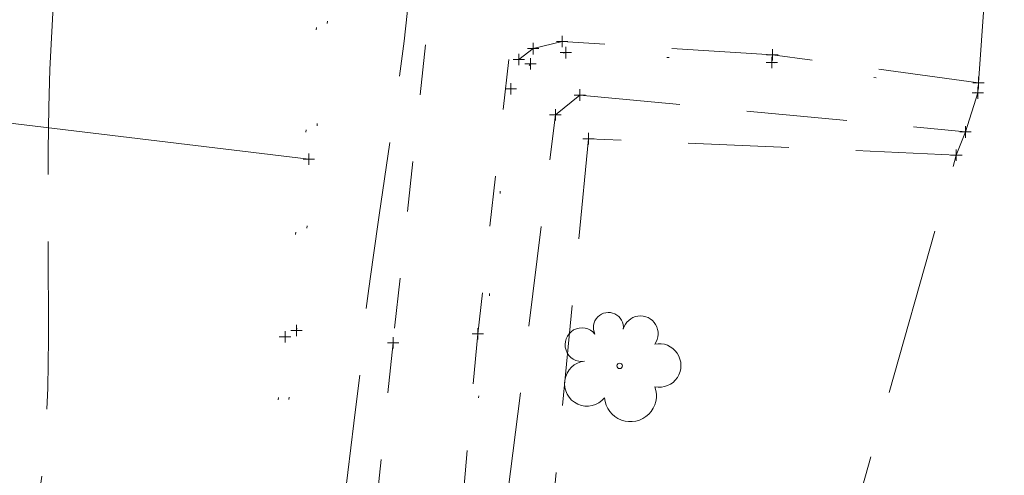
# Model space of a CAD drawing. Extents: x 1620613 to 58986870800, y -33664771900 to 607790.
# Tile 22 of 256: x 1620932 to 1620975, y 607132 to 607152. Entities that reach past the tile are written whole.
import ezdxf

# ---------------------------------------------------------------- set-up
doc = ezdxf.new("R2010")
doc.units = 0
doc.header["$MEASUREMENT"] = 0
for name, pattern in [('DGN Style 1', [4.415545, 0.007347, -4.408198]), ('DGN Style 2', [7.346995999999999, 4.408198, -2.938798]), ('DGN Style 3', [10.285794, 7.346996, -2.938798]), ('DGN Style 5', [5.142897, 2.204099, -2.938798]), ('waterex', [0])]:
    doc.linetypes.add(name, pattern=pattern)
for name, color, linetype, lineweight in [('DT_X_Contour_Minor', 136, 'DGN Style 3', 0), ('PV_X_Curb', 120, 'DGN Style 1', 0), ('PV_X_Walk', 120, 'DGN Style 5', 0), ('RD_X_Wall', 120, 'DGN Style 1', 0), ('SV_X_Break_Lines', 4, 'DGN Style 2', 0), ('UT_X_Water', 133, 'waterex', 0), ('VG_X_Cells', 3, 'Continuous', 0), ('XS_X_Ground_Line', 92, 'DGN Style 3', 13)]:
    doc.layers.add(name, color=color, linetype=linetype, lineweight=lineweight)
doc.layers.add('SV_X_Shot_Marker (Construction)', color=2, linetype='Continuous', lineweight=0, transparency=0.5)

# ---------------------------------------------------------------- blocks, each defined once
blk = doc.blocks.new('SVPT_407')
at = {"layer": 'SV_X_Shot_Marker (Construction)', "transparency": 33554495}
for p, q in [((-0.025, 0), (0.025, 0)), ((0, 0.025), (0, -0.025))]:
    blk.add_line(p, q, dxfattribs=at)
blk.add_point((0, 0), dxfattribs=at)
blk = doc.blocks.new('SVPT_408')
at = {"layer": 'SV_X_Shot_Marker (Construction)', "transparency": 33554495}
for p, q in [((-0.025, 0), (0.025, 0)), ((0, 0.025), (0, -0.025))]:
    blk.add_line(p, q, dxfattribs=at)
blk.add_point((0, 0), dxfattribs=at)
blk = doc.blocks.new('SVPT_417')
at = {"layer": 'SV_X_Shot_Marker (Construction)', "transparency": 33554495}
for p, q in [((-0.025, 0), (0.025, 0)), ((0, 0.025), (0, -0.025))]:
    blk.add_line(p, q, dxfattribs=at)
blk.add_point((0, 0), dxfattribs=at)
blk = doc.blocks.new('SVPT_418')
at = {"layer": 'SV_X_Shot_Marker (Construction)', "transparency": 33554495}
for p, q in [((-0.025, 0), (0.025, 0)), ((0, 0.025), (0, -0.025))]:
    blk.add_line(p, q, dxfattribs=at)
blk.add_point((0, 0), dxfattribs=at)
blk = doc.blocks.new('SVPT_655')
at = {"layer": 'SV_X_Shot_Marker (Construction)', "transparency": 33554495}
for p, q in [((-0.025, 0), (0.025, 0)), ((0, 0.025), (0, -0.025))]:
    blk.add_line(p, q, dxfattribs=at)
blk.add_point((0, 0), dxfattribs=at)
blk = doc.blocks.new('SVPT_656')
at = {"layer": 'SV_X_Shot_Marker (Construction)', "transparency": 33554495}
for p, q in [((-0.025, 0), (0.025, 0)), ((0, 0.025), (0, -0.025))]:
    blk.add_line(p, q, dxfattribs=at)
blk.add_point((0, 0), dxfattribs=at)
blk = doc.blocks.new('SVPT_657')
at = {"layer": 'SV_X_Shot_Marker (Construction)', "transparency": 33554495}
for p, q in [((-0.025, 0), (0.025, 0)), ((0, 0.025), (0, -0.025))]:
    blk.add_line(p, q, dxfattribs=at)
blk.add_point((0, 0), dxfattribs=at)
blk = doc.blocks.new('SVPT_658')
at = {"layer": 'SV_X_Shot_Marker (Construction)', "transparency": 33554495}
for p, q in [((-0.025, 0), (0.025, 0)), ((0, 0.025), (0, -0.025))]:
    blk.add_line(p, q, dxfattribs=at)
blk.add_point((0, 0), dxfattribs=at)
blk = doc.blocks.new('SVPT_659')
at = {"layer": 'SV_X_Shot_Marker (Construction)', "transparency": 33554495}
for p, q in [((-0.025, 0), (0.025, 0)), ((0, 0.025), (0, -0.025))]:
    blk.add_line(p, q, dxfattribs=at)
blk.add_point((0, 0), dxfattribs=at)
blk = doc.blocks.new('SVPT_660')
at = {"layer": 'SV_X_Shot_Marker (Construction)', "transparency": 33554495}
for p, q in [((-0.025, 0), (0.025, 0)), ((0, 0.025), (0, -0.025))]:
    blk.add_line(p, q, dxfattribs=at)
blk.add_point((0, 0), dxfattribs=at)
blk = doc.blocks.new('SVPT_661')
at = {"layer": 'SV_X_Shot_Marker (Construction)', "transparency": 33554495}
for p, q in [((-0.025, 0), (0.025, 0)), ((0, 0.025), (0, -0.025))]:
    blk.add_line(p, q, dxfattribs=at)
blk.add_point((0, 0), dxfattribs=at)
blk = doc.blocks.new('SVPT_662')
at = {"layer": 'SV_X_Shot_Marker (Construction)', "transparency": 33554495}
for p, q in [((-0.025, 0), (0.025, 0)), ((0, 0.025), (0, -0.025))]:
    blk.add_line(p, q, dxfattribs=at)
blk.add_point((0, 0), dxfattribs=at)
blk = doc.blocks.new('SVPT_663')
at = {"layer": 'SV_X_Shot_Marker (Construction)', "transparency": 33554495}
for p, q in [((-0.025, 0), (0.025, 0)), ((0, 0.025), (0, -0.025))]:
    blk.add_line(p, q, dxfattribs=at)
blk.add_point((0, 0), dxfattribs=at)
blk = doc.blocks.new('SVPT_664')
at = {"layer": 'SV_X_Shot_Marker (Construction)', "transparency": 33554495}
for p, q in [((-0.025, 0), (0.025, 0)), ((0, 0.025), (0, -0.025))]:
    blk.add_line(p, q, dxfattribs=at)
blk.add_point((0, 0), dxfattribs=at)
blk = doc.blocks.new('SVPT_707')
at = {"layer": 'SV_X_Shot_Marker (Construction)', "transparency": 33554495}
for p, q in [((-0.025, 0), (0.025, 0)), ((0, 0.025), (0, -0.025))]:
    blk.add_line(p, q, dxfattribs=at)
blk.add_point((0, 0), dxfattribs=at)
blk = doc.blocks.new('SVPT_708')
at = {"layer": 'SV_X_Shot_Marker (Construction)', "transparency": 33554495}
for p, q in [((-0.025, 0), (0.025, 0)), ((0, 0.025), (0, -0.025))]:
    blk.add_line(p, q, dxfattribs=at)
blk.add_point((0, 0), dxfattribs=at)
blk = doc.blocks.new('SVPT_709')
at = {"layer": 'SV_X_Shot_Marker (Construction)', "transparency": 33554495}
for p, q in [((-0.025, 0), (0.025, 0)), ((0, 0.025), (0, -0.025))]:
    blk.add_line(p, q, dxfattribs=at)
blk.add_point((0, 0), dxfattribs=at)
blk = doc.blocks.new('SVPT_710')
at = {"layer": 'SV_X_Shot_Marker (Construction)', "transparency": 33554495}
for p, q in [((-0.025, 0), (0.025, 0)), ((0, 0.025), (0, -0.025))]:
    blk.add_line(p, q, dxfattribs=at)
blk.add_point((0, 0), dxfattribs=at)
blk = doc.blocks.new('SVPT_711')
at = {"layer": 'SV_X_Shot_Marker (Construction)', "transparency": 33554495}
for p, q in [((-0.025, 0), (0.025, 0)), ((0, 0.025), (0, -0.025))]:
    blk.add_line(p, q, dxfattribs=at)
blk.add_point((0, 0), dxfattribs=at)
blk = doc.blocks.new('TREE_4')
at = {"layer": 'VG_X_Cells', "color": 3, "linetype": 'Continuous', "lineweight": 0}
blk.add_circle((0, 0), 0.012, dxfattribs=at)
for centre, radius, start, end in [((-0.049187, 0.168377), 0.0658384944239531, 354.004697, 205.974117), ((0.091308, 0.141452), 0.0776490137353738, 323.829956, 165.037603), ((-0.165472, 0.093202), 0.0735357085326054, 39.062544, 279.541239), ((0.173012, 0.001798), 0.0957357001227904, 259.145311, 101.459614), ((-0.142673, -0.077433), 0.0986882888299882, 96.172194, 320.573711), ((0.047319, -0.13026), 0.1141857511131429, 184.947572, 19.457153)]:
    blk.add_arc(centre, radius, start, end, dxfattribs=at)
blk = doc.blocks.new('*U1005', base_point=(1621030.426375, 607373.088958, 1050.707375))
at = {"layer": 'DT_X_Contour_Minor', "transparency": 33554559, "elevation": 1053.6, "flags": 128}
blk.add_lwpolyline([(1620939.801167, 607106.455142), (1620935.329902, 607110.411164), (1620934.452231, 607111.382948), (1620933.735471, 607112.602864), (1620933.179625, 607114.070911), (1620932.784691, 607115.787089), (1620931.946085, 607120.694406), (1620931.699183, 607122.465361), (1620931.587433, 607124.097738), (1620931.610834, 607125.591537), (1620931.769386, 607126.946759), (1620932.372394, 607130.375912), (1620932.569809, 607131.786954), (1620932.709797, 607133.448215), (1620932.792359, 607135.359695), (1620932.817495, 607137.521394), (1620932.807954, 607143.619548), (1620932.814326, 607145.778543), (1620932.840597, 607147.681911), (1620932.886768, 607149.329653), (1620932.952838, 607150.721767), (1620933.273857, 607156.060712), (1620933.324678, 607156.90593), (1620933.347453, 607157.284718), (1620933.426632, 607157.692131), (1620933.647087, 607158.630279), (1620934.008819, 607160.099163), (1620934.511826, 607162.098782), (1620936.041547, 607168.138747), (1620936.699858, 607170.416677), (1620937.527501, 607172.720492), (1620938.524476, 607175.050192), (1620939.690783, 607177.405778), (1620943.026711, 607183.721853), (1620944.126301, 607185.810059), (1620944.923124, 607187.337622), (1620945.41718, 607188.304541), (1620945.60847, 607188.710816), (1620945.714887, 607189.046692), (1620945.773221, 607189.205442), (1620945.86841, 607189.429788), (1620946.000455, 607189.719728), (1620946.169354, 607190.075263), (1620946.668893, 607191.110815), (1620946.870055, 607191.510628), (1620947.098887, 607191.933401), (1620947.355388, 607192.379135), (1620947.639558, 607192.84783), (1620949.030251, 607195.088646), (1620948.814848, 607191.759017), (1620948.765542, 607190.989533), (1620948.70994, 607190.108065), (1620948.648043, 607189.114613), (1620948.57985, 607188.009178), (1620948.246924, 607182.589183), (1620949.067641, 607170.516906), (1620949.221487, 607168.252934), (1620949.331288, 607166.634852), (1620949.397044, 607165.662661), (1620949.418756, 607165.336359), (1620949.417926, 607165.327409), (1620949.413334, 607165.291924), (1620949.400177, 607165.192185), (1620949.378458, 607165.028191), (1620949.348174, 607164.799941), (1620949.256, 607164.105601), (1620949.217351, 607163.67404), (1620949.170534, 607162.900109), (1620949.11555, 607161.783811), (1620949.052397, 607160.325143), (1620948.8731, 607155.978872), (1620948.776183, 607154.29095), (1620948.619903, 607152.486887), (1620948.404262, 607150.566683), (1620948.129259, 607148.530339), (1620947.316768, 607142.945233), (1620947.049963, 607141.09537), (1620946.858918, 607139.734612), (1620946.743633, 607138.862957), (1620946.704106, 607138.480407), (1620946.699715, 607138.112412), (1620946.667684, 607137.741441), (1620946.574884, 607136.904525), (1620946.421316, 607135.601663), (1620946.206979, 607133.832856), (1620945.554389, 607128.494776), (1620945.295055, 607126.589285), (1620945.006495, 607124.876373), (1620944.68871, 607123.356039), (1620944.341699, 607122.028284), (1620943.377368, 607118.744374), (1620943.059759, 607117.662796), (1620942.83018, 607116.880995), (1620942.688633, 607116.398971), (1620942.635115, 607116.216724), (1620942.609776, 607116.130433), (1620942.566312, 607115.993411), (1620942.454925, 607115.64706), (1620942.275616, 607115.091382), (1620942.028384, 607114.326377), (1620940.716148, 607110.267919), (1620940.418467, 607108.118357), (1620940.35347, 607107.701402), (1620940.286055, 607107.371778), (1620940.216223, 607107.129485), (1620940.143973, 607106.974523), (1620939.801167, 607106.455142)], dxfattribs=at)
blk = doc.blocks.new('SVPT_1008')
at = {"layer": 'SV_X_Shot_Marker (Construction)', "transparency": 33554495}
for p, q in [((-0.025, 0), (0.025, 0)), ((0, 0.025), (0, -0.025))]:
    blk.add_line(p, q, dxfattribs=at)
blk.add_point((0, 0), dxfattribs=at)

msp = doc.modelspace()

# ---------------------------------------------------------------- linework, layer by layer
at = {"layer": 'PV_X_Curb'}
for points in [[(1620939.332, 607102.062611, 1053.744), (1620940.92, 607116.930111, 1053.2566), (1620943.188, 607137.616011, 1053.2997), (1620946.023, 607165.474211, 1053.2681), (1620950.933, 607213.826311, 1053.81), (1620951.781, 607219.034211, 1053.9492), (1620954.204, 607242.887411, 1054.4371), (1620955.954, 607260.459511, 1054.7362), (1620955.639, 607260.960911, 1054.7471), (1620957.386, 607278.266211, 1054.9709), (1620959.986, 607305.332711, 1055.246), (1620962.059, 607324.615511, 1055.276), (1620962.544, 607330.827211, 1055.4058), (1620963.005966, 607334.40543, 1055.426149)], [(1620939.956, 607102.016011, 1053.7828), (1620941.332, 607116.953411, 1053.4519), (1620943.694, 607137.889111, 1053.4415), (1620946.446, 607165.446511, 1053.3725), (1620951.525, 607213.792611, 1054.0141), (1620952.029, 607219.113711, 1054.1016)]]:
    msp.add_polyline3d(points, dxfattribs=at)
at = {"layer": 'PV_X_Walk'}
for points in [[(1620969.062, 607336.561911, 1056.1284), (1620968.589, 607330.374511, 1055.72), (1620966.698, 607304.550811, 1055.3651), (1620964.9, 607278.766311, 1055.1701), (1620963.538, 607258.601911, 1054.9444), (1620961.586, 607233.799111, 1054.4612), (1620960.057, 607216.112011, 1054.1764), (1620957.241, 607190.032511, 1054.0221), (1620954.733, 607165.095611, 1054.007), (1620951.631, 607137.749811, 1053.8605), (1620949.262, 607111.361111, 1054.3849), (1620945.919, 607074.815911, 1054.8291)], [(1620963.621, 607334.668111, 1056.0762), (1620963.357, 607330.846511, 1055.6091), (1620960.666, 607305.223411, 1055.2056), (1620957.998, 607278.121211, 1055.0163), (1620961.074, 607279.267111, 1055.1135), (1620959.483, 607258.829011, 1054.8787), (1620957.594, 607234.128311, 1054.3738), (1620956.425, 607216.426811, 1054.078), (1620953.436, 607190.530911, 1053.909), (1620951.026, 607165.748611, 1053.8717), (1620947.921, 607137.355711, 1053.9744), (1620945.243, 607111.386811, 1054.4254), (1620942.421, 607075.264411, 1054.8877)]]:
    msp.add_polyline3d(points, dxfattribs=at)
at = {"layer": 'RD_X_Wall'}
msp.add_polyline3d([(1620973.5402, 607148.301911, 1055.5645), (1620964.52, 607149.639511, 1055.4329), (1620955.4908, 607150.069511, 1055.2865), (1620953.9435, 607149.583411, 1055.3915), (1620953.0854, 607148.485411, 1055.3286), (1620951.2139, 607130.554111, 1055.4636), (1620950.2, 607118.010111, 1055.6078), (1620950.1736, 607116.499911, 1055.6462), (1620950.9595, 607115.297011, 1055.6311), (1620951.9771, 607114.671311, 1055.7346), (1620954.0928, 607114.547611, 1055.6602), (1620954.7046, 607114.388811, 1056.0669), (1620956.7147, 607114.249211, 1055.9536), (1620956.7249, 607114.255211, 1056.6142), (1620957.9839, 607114.133111, 1056.4546)], dxfattribs=at)
at = {"layer": 'SV_X_Break_Lines'}
for points in [[(1620973.5674, 607148.753211, 1054.7434), (1620964.5381, 607149.969411, 1054.0164), (1620955.3281, 607150.562311, 1053.9587), (1620954.0573, 607150.243911, 1054.0213), (1620953.4275, 607149.774011, 1053.872)], [(1620964.0748, 607114.367411, 1057.1343), (1620955.8735, 607114.929411, 1055.6294), (1620952.0941, 607118.339911, 1055.4471), (1620952.9488, 607130.793011, 1055.3659), (1620955.0306, 607147.338611, 1054.9188), (1620956.1032, 607148.212011, 1054.9146), (1620973.0046, 607146.592911, 1055.3897), (1620972.5995, 607145.578111, 1055.3702), (1620956.4806, 607146.298811, 1055.445), (1620954.7686, 607128.642311, 1055.8186), (1620953.6069, 607118.839611, 1055.3312), (1620956.8142, 607115.935111, 1056.36), (1620964.051, 607115.384111, 1056.6321)]]:
    msp.add_polyline3d(points, dxfattribs=at)
at = {"layer": 'UT_X_Water', "extrusion": (0.0175944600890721, -0.0021216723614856, 0.9998429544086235), "elevation": 28284.482931, "flags": 128}
msp.add_lwpolyline([(796838.409277, -1536313.768631), (796838.409277, -1536338.308859)], dxfattribs=at)
at = {"layer": 'XS_X_Ground_Line'}
msp.add_polyline3d([(1620919.758, 607082.459711, 1054.5498), (1620942.421, 607075.264411, 1054.8877), (1620945.919, 607074.815911, 1054.8291), (1620945.726, 607070.668411, 1056.7457), (1620957.4129, 607069.612911, 1056.9895), (1620957.4991, 607070.146211, 1056.9924), (1620957.496, 607071.987111, 1057.2334), (1620957.905649, 607076.407627, 1057.308039), (1620958.376412, 607081.7761, 1057.367744), (1620959.2581, 607088.255311, 1057.9371), (1620959.6662, 607091.269111, 1057.8717), (1620962.5051, 607101.550211, 1056.8309), (1620963.8717, 607107.920511, 1057.2597), (1620965.588085, 607113.691343, 1057.70532), (1620965.5466, 607113.815111, 1057.5429), (1620964.0748, 607114.367411, 1057.1343), (1620964.051, 607115.384111, 1056.6321), (1620972.5995, 607145.578111, 1055.3702), (1620973.0046, 607146.592911, 1055.3897), (1620973.5402, 607148.301911, 1055.5645), (1620973.5674, 607148.753211, 1054.7434), (1620974.7017, 607164.593511, 1053.8209)], dxfattribs=at)

# ---------------------------------------------------------------- block references
at = {"layer": 'SV_X_Shot_Marker (Construction)', "transparency": 33554495, "xscale": 10, "yscale": 10, "zscale": 10}
for name, p in [('SVPT_659', (1620955.3281, 607150.562311, 1053.9587)), ('SVPT_660', (1620954.0573, 607150.243911, 1054.0213)), ('SVPT_662', (1620955.4908, 607150.069511, 1055.2865)), ('SVPT_661', (1620953.4275, 607149.774011, 1053.872)), ('SVPT_657', (1620964.52, 607149.639511, 1055.4329)), ('SVPT_658', (1620964.5381, 607149.969411, 1054.0164)), ('SVPT_663', (1620953.9435, 607149.583411, 1055.3915)), ('SVPT_655', (1620973.5674, 607148.753211, 1054.7434)), ('SVPT_664', (1620953.0854, 607148.485411, 1055.3286)), ('SVPT_656', (1620973.5402, 607148.301911, 1055.5645)), ('SVPT_708', (1620956.1032, 607148.212011, 1054.9146)), ('SVPT_707', (1620955.0306, 607147.338611, 1054.9188)), ('SVPT_709', (1620973.0046, 607146.592911, 1055.3897)), ('SVPT_711', (1620956.4806, 607146.298811, 1055.445)), ('SVPT_1008', (1620944.2349, 607145.402611, 1053.1733)), ('SVPT_710', (1620972.5995, 607145.578111, 1055.3702)), ('SVPT_418', (1620943.188, 607137.616011, 1053.2997)), ('SVPT_417', (1620943.694, 607137.889111, 1053.4415)), ('SVPT_408', (1620951.631, 607137.749811, 1053.8605)), ('SVPT_407', (1620947.921, 607137.355711, 1053.9744))]:
    msp.add_blockref(name, p, dxfattribs=at)
at = {"layer": 'VG_X_Cells', "color": 3, "linetype": 'Continuous', "lineweight": 0, "xscale": 10, "yscale": 10, "zscale": 10}
msp.add_blockref('TREE_4', (1620957.846585, 607136.340487, 1055.95792), dxfattribs=at)
at = {"layer": 'XS_X_Ground_Line'}
msp.add_blockref('*U1005', (1621030.426375, 607373.088958, 1050.707375), dxfattribs=at)

doc.saveas('drawing.dxf')
